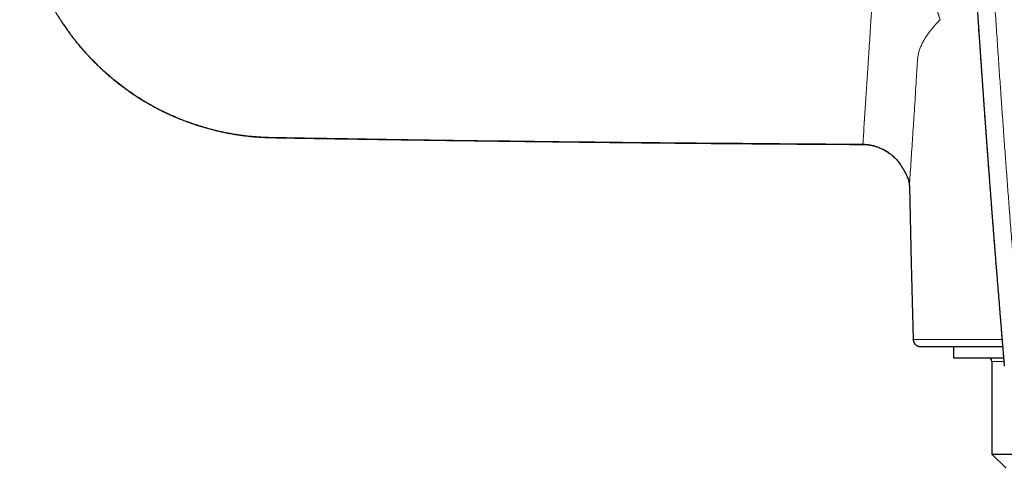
# Model space of a CAD drawing. Header units: millimetres. Extents: x 8 to 727, y 12 to 427.
# Tile 62 of 91: x 283 to 367, y 323 to 362. Entities that reach past the tile are written whole.
import ezdxf

# ---------------------------------------------------------------- set-up
doc = ezdxf.new("R2010")
doc.units = ezdxf.units.MM

msp = doc.modelspace()

# ---------------------------------------------------------------- linework, layer by layer
at = {"color": 252, "linetype": 'Continuous', "lineweight": 0}
for p, q in [((359.324, 347.504), (359.324, 347.519)), ((367.447, 332.446), (366.41, 332.446))]:
    msp.add_line(p, q, dxfattribs=at)
at = {"color": 7, "linetype": 'Continuous', "lineweight": 30}
for p, q in [((366.771, 340.713), (366.76, 340.847)), ((359.659, 334.311), (359.659, 334.312)), ((363.13, 333.725), (363.13, 332.746)), ((363.13, 332.746), (367.422, 332.746)), ((366.41, 332.446), (366.41, 324.467)), ((366.41, 324.467), (367.63, 323.246)), ((366.41, 324.467), (392.851, 324.467))]:
    msp.add_line(p, q, dxfattribs=at)
at = {"color": 252, "linetype": 'Continuous', "lineweight": 0, "flags": 128}
for points in [[(355.324, 351.102), (355.324, 351.1), (355.325, 351.101), (355.325, 351.104), (355.325, 351.11), (355.325, 351.118)], [(359.324, 347.519), (359.49, 340.922), (359.658, 334.325)]]:
    msp.add_lwpolyline(points, dxfattribs=at)
at = {"color": 7, "linetype": 'Continuous', "lineweight": 30, "flags": 128}
msp.add_lwpolyline([(359.324, 347.504), (359.492, 340.867), (359.658, 334.312)], dxfattribs=at)
at = {"color": 252, "linetype": 'Continuous', "lineweight": 0}
for centre, radius, start, end in [((358.489, 349.463), 0.0684, 300.77964, 307.01219), ((359.468, 348.51), 0.379, 193.60976, 204.63086)]:
    msp.add_arc(centre, radius, start, end, dxfattribs=at)
at = {"color": 7, "linetype": 'Continuous', "lineweight": 30}
msp.add_arc((366.11, 332.446), 0.3, 0, 90, dxfattribs=at)
at = {"color": 252, "linetype": 'Continuous', "lineweight": 0}
for points, knots in [([(379.573, 426.193), (379.399, 426.191), (379.052, 426.188), (378.534, 426.169), (378.019, 426.139), (377.507, 426.097), (376.999, 426.044), (376.504, 425.98), (376.022, 425.906), (375.552, 425.823), (375.086, 425.73), (374.622, 425.627), (374.152, 425.511), (373.676, 425.381), (373.195, 425.238), (372.717, 425.082), (372.242, 424.915), (371.771, 424.736), (371.313, 424.55), (370.87, 424.357), (370.442, 424.159), (370.021, 423.951), (369.606, 423.735), (369.189, 423.505), (368.771, 423.26), (368.352, 423), (367.938, 422.728), (367.53, 422.445), (367.129, 422.152), (366.744, 421.854), (366.375, 421.555), (366.02, 421.253), (365.673, 420.944), (365.334, 420.626), (364.996, 420.295), (364.661, 419.95), (364.33, 419.592), (364.009, 419.228), (363.698, 418.857), (363.397, 418.48), (363.112, 418.103), (362.842, 417.727), (362.587, 417.354), (362.34, 416.974), (362.102, 416.589), (361.869, 416.189), (361.64, 415.774), (361.416, 415.345), (361.203, 414.909), (361.001, 414.468), (360.808, 414.019), (360.63, 413.574), (360.466, 413.134), (360.317, 412.703), (360.179, 412.271), (360.053, 411.839), (359.936, 411.398), (359.829, 410.947), (359.733, 410.486), (359.649, 410.023), (359.578, 409.558), (359.52, 409.093), (359.476, 408.637), (359.445, 408.19), (359.425, 407.753), (359.417, 407.316), (359.421, 406.879), (359.435, 406.434), (359.462, 405.983), (359.502, 405.526), (359.554, 405.073), (359.619, 404.623), (359.696, 404.177), (359.784, 403.743), (359.881, 403.32), (359.988, 402.908), (360.106, 402.5), (360.234, 402.094), (360.364, 401.72), (360.494, 401.374), (360.62, 401.058), (360.753, 400.744), (360.893, 400.432), (361.039, 400.122), (361.193, 399.813), (361.349, 399.517), (361.479, 399.281), (361.581, 399.104), (361.659, 398.972), (361.74, 398.835), (361.826, 398.693), (361.917, 398.546), (362.003, 398.408), (362.084, 398.281), (362.158, 398.165), (362.234, 398.047), (362.294, 397.953), (362.336, 397.889), (362.356, 397.858), (362.375, 397.829), (362.393, 397.801), (362.412, 397.771), (362.432, 397.741), (362.452, 397.709), (362.473, 397.678), (362.493, 397.646), (362.514, 397.615), (362.535, 397.583), (362.555, 397.552), (362.59, 397.499), (362.636, 397.427), (362.693, 397.338), (362.745, 397.257), (362.783, 397.196), (362.81, 397.151), (362.831, 397.117), (362.856, 397.075), (362.887, 397.024), (362.919, 396.969), (362.951, 396.914), (362.998, 396.832), (363.061, 396.722), (363.137, 396.584), (363.209, 396.448), (363.28, 396.313), (363.376, 396.122), (363.499, 395.869), (363.646, 395.549), (363.786, 395.224), (363.93, 394.873), (364.073, 394.497), (364.218, 394.092), (364.354, 393.681), (364.481, 393.269), (364.597, 392.859), (364.688, 392.508), (364.757, 392.218), (364.809, 391.988), (364.856, 391.763), (364.899, 391.542), (364.938, 391.325), (364.973, 391.106), (365.003, 390.899), (365.03, 390.702), (365.052, 390.518), (365.073, 390.33), (365.093, 390.139), (365.111, 389.944), (365.127, 389.753), (365.141, 389.567), (365.154, 389.382), (365.166, 389.187), (365.179, 388.979), (365.191, 388.768), (365.202, 388.554), (365.211, 388.398), (365.216, 388.293), (365.218, 388.243), (365.221, 388.193), (365.223, 388.142), (365.226, 388.094), (365.227, 388.058), (365.229, 388.022), (365.231, 387.976), (365.234, 387.909), (365.238, 387.827), (365.243, 387.729), (365.248, 387.617), (365.254, 387.49), (365.26, 387.352), (365.266, 387.218), (365.272, 387.097), (365.277, 386.99), (365.281, 386.888), (365.286, 386.791), (365.298, 386.534), (365.32, 386.101), (365.352, 385.49), (365.385, 384.864), (365.417, 384.238), (365.451, 383.611), (365.484, 382.984), (365.517, 382.357), (365.585, 381.101), (365.689, 379.215), (365.796, 377.317), (365.869, 376.037), (365.908, 375.376), (365.946, 374.715), (365.985, 374.054), (366.024, 373.392), (366.088, 372.319), (366.177, 370.833), (366.294, 368.93), (366.414, 367.019), (366.537, 365.101), (366.662, 363.175), (366.79, 361.241), (366.921, 359.302), (367.049, 357.43), (367.175, 355.628), (367.297, 353.9), (367.42, 352.178), (367.545, 350.463), (367.671, 348.754), (367.798, 347.052), (367.932, 345.288), (368.072, 343.461), (368.219, 341.57), (368.368, 339.683), (368.513, 337.875), (368.653, 336.144), (368.766, 334.77), (368.835, 333.923), (368.862, 333.599), (368.869, 333.514), (368.877, 333.423), (368.885, 333.332), (368.893, 333.239), (368.901, 333.144), (368.91, 333.049), (368.916, 332.974), (368.922, 332.918), (368.926, 332.877), (368.929, 332.839), (368.933, 332.804), (368.936, 332.771), (368.94, 332.732), (368.949, 332.655), (368.962, 332.544), (368.979, 332.421), (368.994, 332.317), (369.008, 332.23), (369.023, 332.147), (369.038, 332.068), (369.062, 331.954), (369.098, 331.804), (369.149, 331.622), (369.206, 331.448), (369.271, 331.28), (369.345, 331.113), (369.428, 330.944), (369.527, 330.763), (369.642, 330.572), (369.774, 330.373), (369.918, 330.177), (370.072, 329.984), (370.238, 329.794), (370.404, 329.617), (370.567, 329.456), (370.722, 329.314), (370.876, 329.181), (371.032, 329.058), (371.192, 328.943), (371.355, 328.838), (371.522, 328.741), (371.692, 328.654), (371.868, 328.574), (372.05, 328.503), (372.202, 328.451), (372.324, 328.415), (372.413, 328.39), (372.504, 328.367), (372.597, 328.345), (372.691, 328.324), (372.787, 328.305), (372.898, 328.285), (373.028, 328.265), (373.178, 328.243), (373.341, 328.223), (373.501, 328.205), (373.649, 328.19), (373.781, 328.177), (373.912, 328.165), (374.049, 328.154), (374.19, 328.142), (374.329, 328.131), (374.464, 328.119), (374.603, 328.108), (374.744, 328.097), (374.886, 328.085), (375.093, 328.069), (375.363, 328.049), (375.692, 328.026), (376.011, 328.006), (376.33, 327.987), (376.789, 327.963), (377.387, 327.936), (378.118, 327.913), (378.847, 327.899), (379.331, 327.897), (379.573, 327.896)], [0, 0, 0, 0, 0.004066, 0.008108, 0.012128, 0.016128, 0.020112, 0.024083, 0.027815, 0.03154, 0.03526, 0.038976, 0.042691, 0.046634, 0.050582, 0.054536, 0.058499, 0.062473, 0.066459, 0.070207, 0.073945, 0.077675, 0.081398, 0.085117, 0.089048, 0.092996, 0.096962, 0.100949, 0.104961, 0.108966, 0.112729, 0.116497, 0.12027, 0.12405, 0.127841, 0.131839, 0.135826, 0.139806, 0.143781, 0.147752, 0.151723, 0.155469, 0.159217, 0.162971, 0.166733, 0.170503, 0.174534, 0.178577, 0.182635, 0.186708, 0.1908, 0.194928, 0.19881, 0.202665, 0.206495, 0.210304, 0.214092, 0.218104, 0.222112, 0.22612, 0.23013, 0.234145, 0.238145, 0.241904, 0.245662, 0.24942, 0.25318, 0.256944, 0.260916, 0.26487, 0.268809, 0.272735, 0.27665, 0.280558, 0.284237, 0.287914, 0.291591, 0.29527, 0.298953, 0.301886, 0.304825, 0.30777, 0.310722, 0.313682, 0.316651, 0.319631, 0.322338, 0.323592, 0.324903, 0.32627, 0.327694, 0.329174, 0.330711, 0.331882, 0.333035, 0.334238, 0.335508, 0.335898, 0.336187, 0.336476, 0.336765, 0.337054, 0.337377, 0.337699, 0.338021, 0.338343, 0.338666, 0.338988, 0.33931, 0.339632, 0.340613, 0.341513, 0.342333, 0.343072, 0.343378, 0.343667, 0.344101, 0.344646, 0.34519, 0.345734, 0.346278, 0.347639, 0.348999, 0.350333, 0.351615, 0.352912, 0.355862, 0.358888, 0.361993, 0.36503, 0.368692, 0.372411, 0.376172, 0.379896, 0.383576, 0.387213, 0.389288, 0.391319, 0.393307, 0.395252, 0.397156, 0.399024, 0.40099, 0.402565, 0.404167, 0.405797, 0.407455, 0.40914, 0.410853, 0.412399, 0.413972, 0.415654, 0.417446, 0.419348, 0.421113, 0.422962, 0.423389, 0.42382, 0.424255, 0.424695, 0.425139, 0.425478, 0.425634, 0.426082, 0.42666, 0.427367, 0.428204, 0.429171, 0.430267, 0.431494, 0.432732, 0.433709, 0.434624, 0.435499, 0.436336, 0.437133, 0.442132, 0.447513, 0.452896, 0.45828, 0.463665, 0.469051, 0.474439, 0.479827, 0.50139, 0.52297, 0.528625, 0.534281, 0.539938, 0.545597, 0.551256, 0.556917, 0.573118, 0.589372, 0.60568, 0.622042, 0.638459, 0.654929, 0.671452, 0.687952, 0.702695, 0.717368, 0.731973, 0.74651, 0.760979, 0.77538, 0.789715, 0.805703, 0.82164, 0.837527, 0.853365, 0.867262, 0.881123, 0.88794, 0.888539, 0.889263, 0.890067, 0.890827, 0.891544, 0.892415, 0.893212, 0.893933, 0.894295, 0.894635, 0.894952, 0.895247, 0.895519, 0.895781, 0.896237, 0.897441, 0.898578, 0.899348, 0.900083, 0.900784, 0.90145, 0.902082, 0.903714, 0.905286, 0.906802, 0.908275, 0.909783, 0.911338, 0.912944, 0.914884, 0.916847, 0.918836, 0.920855, 0.922907, 0.924996, 0.926775, 0.928475, 0.930099, 0.931691, 0.933279, 0.934833, 0.936355, 0.937874, 0.9394, 0.940935, 0.942494, 0.94321, 0.943936, 0.944672, 0.945418, 0.946174, 0.946941, 0.947719, 0.948823, 0.950014, 0.951292, 0.952656, 0.95379, 0.954782, 0.955761, 0.956859, 0.958013, 0.959067, 0.960121, 0.961194, 0.962319, 0.963429, 0.964523, 0.967191, 0.969763, 0.972237, 0.974667, 0.977243, 0.982973, 0.988675, 0.99435, 1, 1, 1, 1]), ([(366.76, 340.847), (366.718, 341.372), (366.624, 342.561), (366.479, 344.41), (366.327, 346.393), (366.165, 348.536), (365.994, 350.84), (365.815, 353.303), (365.64, 355.757), (365.47, 358.202), (365.29, 360.861), (365.099, 363.734), (364.901, 366.821), (364.709, 369.901), (364.524, 372.976), (364.357, 375.827), (364.208, 378.456), (364.075, 380.865), (363.946, 383.273), (363.82, 385.681), (363.742, 387.286), (363.702, 388.089)], [0, 0, 0, 0, 0.0329298, 0.0746588, 0.1162695, 0.1577692, 0.2097936, 0.2616694, 0.3134129, 0.3650402, 0.4165674, 0.4820278, 0.5473844, 0.6126694, 0.677915, 0.7431536, 0.7944288, 0.8457355, 0.8970893, 0.9485058, 1, 1, 1, 1]), ([(355.325, 351.118), (346.848, 351.18), (334.641, 351.269), (320.794, 351.45), (314.701, 351.54), (312.244, 351.578), (311.333, 351.593), (311.049, 351.598), (310.765, 351.602), (310.482, 351.607), (310.198, 351.611), (309.876, 351.616), (309.469, 351.623), (308.933, 351.631), (308.266, 351.642), (307.549, 351.653), (306.852, 351.665), (306.211, 351.675), (305.63, 351.685), (305.071, 351.696), (304.515, 351.705), (303.895, 351.727), (303.198, 351.767), (302.428, 351.836), (301.607, 351.944), (300.813, 352.081), (300.07, 352.236), (299.384, 352.401), (298.326, 352.692), (296.915, 353.174), (295.193, 353.929), (293.542, 354.826), (291.974, 355.863), (290.499, 357.03), (289.129, 358.317), (287.874, 359.713), (286.74, 361.213), (285.739, 362.807), (284.876, 364.48), (284.16, 366.216), (283.625, 367.912), (283.247, 369.551), (283.071, 370.678), (282.997, 371.328), (282.977, 371.517), (282.959, 371.701), (282.938, 371.943), (282.915, 372.245), (282.893, 372.604), (282.866, 373.253), (282.86, 374.186), (282.916, 375.336), (283.027, 376.437), (283.179, 377.461), (283.37, 378.44), (283.601, 379.37), (283.777, 380.025), (283.897, 380.363), (283.915, 380.411)], [0, 0, 0, 0, 0.276991, 0.398867, 0.452494, 0.47609, 0.47918, 0.48227, 0.48536, 0.48845, 0.491539, 0.494627, 0.49898, 0.504827, 0.512169, 0.520756, 0.528268, 0.534935, 0.541706, 0.547274, 0.55319, 0.559894, 0.567543, 0.575979, 0.585156, 0.59461, 0.602278, 0.609958, 0.617659, 0.638135, 0.658619, 0.679011, 0.699458, 0.719968, 0.740408, 0.760797, 0.781228, 0.801768, 0.82225, 0.842628, 0.863056, 0.880309, 0.897518, 0.900314, 0.90169, 0.903704, 0.906357, 0.909647, 0.913572, 0.918132, 0.930852, 0.944059, 0.95573, 0.967009, 0.977872, 0.988303, 0.998333, 1, 1, 1, 1]), ([(355.325, 351.118), (355.344, 351.397), (355.382, 351.955), (355.439, 352.802), (355.496, 353.654), (355.553, 354.514), (355.61, 355.376), (355.667, 356.24), (355.724, 357.106), (355.782, 357.978), (355.84, 358.892), (355.898, 359.85), (355.946, 360.664), (355.985, 361.296), (356.007, 361.639), (356.023, 361.881), (356.033, 362.022), (356.043, 362.162), (356.056, 362.303), (356.073, 362.439), (356.097, 362.571), (356.13, 362.698), (356.171, 362.825), (356.22, 362.952), (356.277, 363.078), (356.342, 363.204), (356.416, 363.333), (356.5, 363.467), (356.596, 363.604), (356.7, 363.74), (356.812, 363.877), (356.933, 364.013), (357.062, 364.148), (357.199, 364.283), (357.345, 364.418), (357.498, 364.552), (357.659, 364.686), (357.826, 364.818), (358, 364.948), (358.181, 365.079), (358.307, 365.165), (358.37, 365.209)], [0, 0, 0, 0, 0.062859, 0.125719, 0.18858, 0.25144, 0.314301, 0.376039, 0.437778, 0.499516, 0.561254, 0.630401, 0.699549, 0.729974, 0.760399, 0.769961, 0.779523, 0.789087, 0.798653, 0.808211, 0.816883, 0.82553, 0.834156, 0.842763, 0.851354, 0.859932, 0.868501, 0.877917, 0.887327, 0.896733, 0.906139, 0.915546, 0.924958, 0.934376, 0.943804, 0.953242, 0.962695, 0.971994, 0.98131, 0.990644, 1, 1, 1, 1]), ([(361.96, 361.83), (361.947, 361.887), (361.92, 362.001), (361.871, 362.173), (361.814, 362.346), (361.749, 362.519), (361.676, 362.691), (361.595, 362.862), (361.505, 363.032), (361.407, 363.198), (361.301, 363.362), (361.188, 363.522), (361.067, 363.678), (360.939, 363.828), (360.805, 363.973), (360.664, 364.111), (360.517, 364.243), (360.366, 364.368), (360.21, 364.485), (360.05, 364.594), (359.886, 364.694), (359.72, 364.786), (359.552, 364.87), (359.383, 364.944), (359.213, 365.01), (359.042, 365.067), (358.873, 365.116), (358.704, 365.155), (358.537, 365.187), (358.426, 365.202), (358.37, 365.209)], [0, 0, 0, 0, 0.033363, 0.067212, 0.101525, 0.136272, 0.171424, 0.20695, 0.242814, 0.278978, 0.315406, 0.352054, 0.388882, 0.425845, 0.462899, 0.499999, 0.537099, 0.574153, 0.611116, 0.647944, 0.684592, 0.72102, 0.757185, 0.793049, 0.828574, 0.863727, 0.898475, 0.932787, 0.966637, 1, 1, 1, 1]), ([(361.96, 361.83), (361.827, 361.689), (361.563, 361.41), (361.215, 360.995), (360.906, 360.588), (360.661, 360.214), (360.468, 359.874), (360.32, 359.565), (360.199, 359.261), (360.124, 359.008), (360.08, 358.806), (360.056, 358.652), (360.039, 358.504), (360.027, 358.359), (360.016, 358.221), (360.006, 358.082), (359.997, 357.942), (359.972, 357.555), (359.927, 356.822), (359.864, 355.755), (359.794, 354.599), (359.699, 353.153), (359.586, 351.433), (359.455, 349.452), (359.368, 348.163), (359.324, 347.519)], [0, 0, 0, 0, 0.022438, 0.044611, 0.066567, 0.08836, 0.105406, 0.122426, 0.139427, 0.156322, 0.164701, 0.173098, 0.181861, 0.191076, 0.200775, 0.210644, 0.220525, 0.230416, 0.292758, 0.377397, 0.462143, 0.54678, 0.697847, 0.848908, 1, 1, 1, 1]), ([(358.53, 349.408), (358.467, 349.494), (358.342, 349.665), (358.131, 349.901), (357.904, 350.119), (357.661, 350.319), (357.404, 350.498), (357.134, 350.657), (356.853, 350.794), (356.562, 350.909), (356.262, 351), (355.954, 351.066), (355.641, 351.109), (355.431, 351.115), (355.325, 351.118)], [0, 0, 0, 0, 0.084331, 0.168175, 0.251633, 0.33479, 0.417716, 0.500478, 0.583416, 0.666332, 0.74932, 0.832494, 0.915995, 1, 1, 1, 1]), ([(358.53, 349.408), (358.562, 349.361), (358.626, 349.267), (358.706, 349.142), (358.772, 349.036), (358.824, 348.947), (358.874, 348.86), (358.921, 348.774), (358.964, 348.692), (359.01, 348.602), (359.057, 348.508), (359.085, 348.45), (359.099, 348.421)], [0, 0, 0, 0, 0.130133, 0.2558431, 0.3379575, 0.4192504, 0.5002184, 0.5849302, 0.6681739, 0.7506217, 0.8742624, 1, 1, 1, 1]), ([(359.099, 348.421), (359.118, 348.379), (359.157, 348.294), (359.206, 348.166), (359.246, 348.038), (359.278, 347.909), (359.302, 347.779), (359.318, 347.649), (359.322, 347.562), (359.324, 347.519)], [0, 0, 0, 0, 0.14302, 0.285755, 0.428347, 0.570935, 0.713653, 0.856633, 1, 1, 1, 1]), ([(359.658, 334.325), (359.686, 334.325), (359.742, 334.325), (359.826, 334.325), (359.887, 334.325), (359.925, 334.325), (359.945, 334.325), (359.965, 334.325), (359.989, 334.325), (359.999, 334.325), (360.013, 334.325), (360.024, 334.325), (360.039, 334.325), (360.058, 334.324), (360.084, 334.324), (360.119, 334.324), (360.164, 334.324), (360.221, 334.324), (360.289, 334.323), (360.367, 334.323), (360.456, 334.323), (360.551, 334.323), (360.653, 334.322), (360.762, 334.322), (360.879, 334.322), (361.004, 334.322), (361.137, 334.322), (361.277, 334.321), (361.424, 334.321), (361.579, 334.321), (361.741, 334.321), (361.913, 334.321), (362.093, 334.32), (362.28, 334.32), (362.476, 334.32), (362.679, 334.32), (362.89, 334.32), (363.108, 334.319), (363.334, 334.319), (363.567, 334.319), (363.808, 334.319), (364.055, 334.319), (364.308, 334.318), (364.565, 334.318), (364.828, 334.318), (365.097, 334.318), (365.374, 334.318), (365.659, 334.318), (365.953, 334.318), (366.252, 334.317), (366.557, 334.317), (366.869, 334.317), (367.114, 334.317), (367.256, 334.317), (367.291, 334.317)], [0, 0, 0, 0, 0.122959, 0.245909, 0.368846, 0.401303, 0.433766, 0.466236, 0.498712, 0.531148, 0.541391, 0.551688, 0.562056, 0.572514, 0.583051, 0.59358, 0.604101, 0.615674, 0.627256, 0.638857, 0.650486, 0.662152, 0.672934, 0.683761, 0.694619, 0.705496, 0.716381, 0.727066, 0.737733, 0.748372, 0.758981, 0.769793, 0.780596, 0.791395, 0.802195, 0.813001, 0.823818, 0.834651, 0.845475, 0.856301, 0.867129, 0.877958, 0.888789, 0.899427, 0.910065, 0.920704, 0.931343, 0.942198, 0.953053, 0.963907, 0.97476, 0.985612, 0.996462, 1, 1, 1, 1])]:
    msp.add_open_spline(points, degree=3, knots=knots, dxfattribs=at)
at = {"color": 7, "linetype": 'Continuous', "lineweight": 30}
for points, knots in [([(363.704, 388.005), (363.706, 387.97), (363.71, 387.879), (363.718, 387.735), (363.725, 387.576), (363.733, 387.426), (363.74, 387.285), (363.747, 387.151), (363.753, 387.025), (363.759, 386.905), (363.765, 386.792), (363.77, 386.689), (363.775, 386.591), (363.78, 386.498), (363.787, 386.357), (363.796, 386.17), (363.808, 385.94), (363.819, 385.719), (363.83, 385.506), (363.841, 385.3), (363.851, 385.1), (363.861, 384.903), (363.871, 384.707), (363.881, 384.514), (363.891, 384.322), (363.901, 384.132), (363.911, 383.943), (363.921, 383.755), (363.931, 383.567), (363.941, 383.378), (363.951, 383.188), (363.961, 382.996), (363.971, 382.805), (363.981, 382.614), (363.991, 382.422), (364.002, 382.223), (364.013, 382.021), (364.023, 381.818), (364.035, 381.601), (364.047, 381.372), (364.06, 381.133), (364.073, 380.898), (364.086, 380.66), (364.099, 380.415), (364.113, 380.161), (364.128, 379.896), (364.143, 379.619), (364.159, 379.329), (364.175, 379.032), (364.192, 378.728), (364.209, 378.434), (364.224, 378.151), (364.239, 377.882), (364.255, 377.613), (364.27, 377.349), (364.284, 377.092), (364.296, 376.875), (364.306, 376.697), (364.314, 376.557), (364.322, 376.418), (364.33, 376.283), (364.338, 376.15), (364.345, 376.021), (364.352, 375.898), (364.359, 375.776), (364.366, 375.657), (364.373, 375.54), (364.379, 375.432), (364.385, 375.332), (364.391, 375.229), (364.397, 375.116), (364.405, 374.989), (364.413, 374.851), (364.421, 374.701), (364.431, 374.54), (364.441, 374.37), (364.451, 374.191), (364.462, 374.003), (364.474, 373.807), (364.486, 373.601), (364.498, 373.389), (364.511, 373.171), (364.529, 372.877), (364.551, 372.507), (364.577, 372.064), (364.604, 371.618), (364.631, 371.17), (364.659, 370.714), (364.687, 370.251), (364.716, 369.78), (364.743, 369.335), (364.769, 368.92), (364.793, 368.533), (364.817, 368.142), (364.842, 367.746), (364.867, 367.348), (364.893, 366.926), (364.921, 366.483), (364.951, 366.022), (364.98, 365.569), (365.008, 365.124), (365.036, 364.689), (365.064, 364.265), (365.091, 363.851), (365.117, 363.445), (365.141, 363.076), (365.163, 362.744), (365.183, 362.448), (365.202, 362.155), (365.221, 361.868), (365.24, 361.585), (365.259, 361.307), (365.277, 361.032), (365.296, 360.751), (365.315, 360.462), (365.336, 360.162), (365.356, 359.854), (365.378, 359.539), (365.4, 359.217), (365.423, 358.875), (365.448, 358.511), (365.474, 358.124), (365.496, 357.819), (365.511, 357.597), (365.52, 357.461), (365.53, 357.324), (365.539, 357.19), (365.548, 357.061), (365.557, 356.94), (365.564, 356.826), (365.572, 356.719), (365.579, 356.62), (365.585, 356.529), (365.591, 356.445), (365.596, 356.369), (365.601, 356.3), (365.605, 356.24), (365.609, 356.184), (365.613, 356.127), (365.618, 356.062), (365.623, 355.99), (365.628, 355.91), (365.635, 355.823), (365.641, 355.726), (365.649, 355.62), (365.657, 355.503), (365.666, 355.38), (365.675, 355.253), (365.684, 355.128), (365.693, 355.001), (365.702, 354.873), (365.711, 354.744), (365.719, 354.623), (365.727, 354.512), (365.734, 354.411), (365.741, 354.32), (365.747, 354.235), (365.753, 354.153), (365.759, 354.071), (365.765, 353.986), (365.771, 353.895), (365.778, 353.798), (365.786, 353.695), (365.793, 353.588), (365.801, 353.474), (365.81, 353.355), (365.819, 353.231), (365.828, 353.1), (365.838, 352.965), (365.848, 352.833), (365.857, 352.709), (365.865, 352.597), (365.872, 352.491), (365.879, 352.393), (365.886, 352.303), (365.892, 352.219), (365.898, 352.144), (365.903, 352.075), (365.907, 352.014), (365.911, 351.96), (365.915, 351.91), (365.919, 351.855), (365.923, 351.79), (365.929, 351.714), (365.935, 351.629), (365.942, 351.534), (365.95, 351.43), (365.958, 351.318), (365.966, 351.198), (365.977, 351.058), (365.988, 350.899), (366.001, 350.722), (366.015, 350.539), (366.029, 350.352), (366.043, 350.159), (366.058, 349.962), (366.071, 349.774), (366.084, 349.598), (366.096, 349.438), (366.108, 349.283), (366.119, 349.134), (366.13, 348.99), (366.14, 348.851), (366.15, 348.714), (366.162, 348.554), (366.176, 348.368), (366.192, 348.159), (366.208, 347.949), (366.224, 347.736), (366.24, 347.517), (366.257, 347.292), (366.274, 347.066), (366.291, 346.84), (366.308, 346.62), (366.325, 346.406), (366.339, 346.212), (366.353, 346.035), (366.365, 345.873), (366.378, 345.71), (366.39, 345.546), (366.401, 345.403), (366.411, 345.281), (366.418, 345.183), (366.425, 345.088), (366.432, 344.997), (366.439, 344.907), (366.447, 344.815), (366.454, 344.717), (366.462, 344.615), (366.47, 344.508), (366.479, 344.395), (366.488, 344.278), (366.499, 344.136), (366.512, 343.974), (366.526, 343.795), (366.538, 343.633), (366.55, 343.487), (366.56, 343.354), (366.571, 343.218), (366.582, 343.077), (366.593, 342.931), (366.605, 342.772), (366.619, 342.603), (366.633, 342.426), (366.646, 342.255), (366.661, 342.065), (366.678, 341.856), (366.696, 341.629), (366.713, 341.405), (366.731, 341.187), (366.745, 341.001), (366.754, 340.888), (366.758, 340.846)], [0, 0, 0, 0, 0.0022442, 0.0057771, 0.0091323, 0.01231, 0.0153101, 0.0181326, 0.0207776, 0.023358, 0.0257436, 0.0279342, 0.0299517, 0.0319217, 0.0338644, 0.0389334, 0.0438061, 0.0484826, 0.0529628, 0.0573322, 0.0615431, 0.0657129, 0.0698475, 0.0739468, 0.0780109, 0.0820399, 0.0860336, 0.0900024, 0.0939861, 0.0979886, 0.10201, 0.1060502, 0.1101868, 0.1141217, 0.1181936, 0.1224024, 0.1267458, 0.1310726, 0.1352915, 0.1405346, 0.1456009, 0.1505054, 0.1554435, 0.1607174, 0.1660942, 0.1715739, 0.1775617, 0.1836981, 0.1899913, 0.1964413, 0.203048, 0.2086733, 0.2144075, 0.2201623, 0.2257632, 0.2312056, 0.2364893, 0.2395286, 0.2425129, 0.2454421, 0.2483162, 0.2511353, 0.2538804, 0.2564919, 0.2589652, 0.261617, 0.2640892, 0.2663818, 0.2684947, 0.2704294, 0.2729608, 0.2756538, 0.2785084, 0.2817462, 0.2851697, 0.2887786, 0.2925732, 0.2965533, 0.3007189, 0.3050701, 0.3096066, 0.3142499, 0.3189386, 0.3282808, 0.3377983, 0.3471408, 0.3566463, 0.3663147, 0.376146, 0.3861402, 0.3962973, 0.4043922, 0.4125877, 0.4208837, 0.4292803, 0.4377663, 0.4461848, 0.4561309, 0.4659067, 0.4755121, 0.4849473, 0.4942121, 0.5031457, 0.511915, 0.52052, 0.5289607, 0.5353454, 0.5416327, 0.5478227, 0.5539154, 0.5599108, 0.5658088, 0.5716095, 0.5774048, 0.5836228, 0.5899929, 0.596515, 0.603189, 0.610015, 0.616993, 0.6249888, 0.6331753, 0.6415523, 0.6444161, 0.6473015, 0.6502085, 0.6530977, 0.6558371, 0.6584163, 0.6608351, 0.6630935, 0.6651916, 0.6671294, 0.6689068, 0.6705239, 0.6719806, 0.6732779, 0.6743346, 0.6755496, 0.6769229, 0.6784546, 0.6801446, 0.6819929, 0.6839996, 0.6862957, 0.6887691, 0.6914199, 0.6941736, 0.6968322, 0.6993849, 0.7022574, 0.7049827, 0.707561, 0.7099921, 0.7120384, 0.7139674, 0.7157791, 0.7174735, 0.7191721, 0.7209888, 0.7229236, 0.7249766, 0.7271477, 0.7294369, 0.7318442, 0.7343696, 0.7370131, 0.7397748, 0.7426546, 0.7456228, 0.7481679, 0.7505573, 0.7527909, 0.7548687, 0.7567908, 0.7585571, 0.7601676, 0.7616194, 0.7629161, 0.7640577, 0.7650581, 0.7660899, 0.7675672, 0.7691874, 0.7709506, 0.7729983, 0.7752101, 0.7775861, 0.7801261, 0.7828302, 0.7864839, 0.7902537, 0.7941292, 0.7981105, 0.8021975, 0.8063904, 0.810689, 0.814169, 0.8175776, 0.8208656, 0.8240333, 0.8270805, 0.8300124, 0.8329032, 0.8357772, 0.8402597, 0.8447009, 0.8491189, 0.8536114, 0.8582876, 0.8630566, 0.867917, 0.8727312, 0.8774089, 0.88195, 0.8863546, 0.8897665, 0.8932069, 0.8966757, 0.9001729, 0.903643, 0.9058161, 0.9079058, 0.9099121, 0.911835, 0.9137038, 0.9156611, 0.9177262, 0.919899, 0.9221794, 0.9245676, 0.9270634, 0.9296438, 0.9336036, 0.9374099, 0.9410627, 0.9439087, 0.9466913, 0.9495683, 0.9525574, 0.9556585, 0.9588716, 0.9627055, 0.9664458, 0.9700907, 0.9736403, 0.9785688, 0.9834002, 0.9881403, 0.992789, 0.997346, 1, 1, 1, 1]), ([(283.912, 380.42), (283.911, 380.416), (283.909, 380.409), (283.906, 380.397), (283.903, 380.385), (283.9, 380.374), (283.896, 380.361), (283.891, 380.346), (283.883, 380.321), (283.873, 380.288), (283.859, 380.245), (283.844, 380.195), (283.826, 380.138), (283.806, 380.072), (283.784, 379.999), (283.76, 379.917), (283.733, 379.827), (283.706, 379.731), (283.677, 379.628), (283.634, 379.476), (283.581, 379.276), (283.517, 379.025), (283.454, 378.767), (283.392, 378.495), (283.33, 378.21), (283.269, 377.909), (283.212, 377.601), (283.158, 377.284), (283.107, 376.962), (283.061, 376.635), (283.018, 376.302), (282.981, 375.962), (282.946, 375.599), (282.916, 375.218), (282.892, 374.821), (282.876, 374.426), (282.866, 374.035), (282.864, 373.65), (282.868, 373.27), (282.879, 372.895), (282.896, 372.523), (282.921, 372.13), (282.954, 371.718), (282.998, 371.287), (283.05, 370.86), (283.109, 370.437), (283.176, 370.02), (283.249, 369.614), (283.328, 369.218), (283.413, 368.829), (283.505, 368.44), (283.605, 368.049), (283.713, 367.658), (283.829, 367.265), (283.954, 366.873), (284.088, 366.474), (284.234, 366.068), (284.391, 365.657), (284.558, 365.245), (284.735, 364.834), (284.921, 364.422), (285.092, 364.065), (285.243, 363.762), (285.37, 363.516), (285.497, 363.277), (285.624, 363.044), (285.75, 362.82), (285.875, 362.603), (286.003, 362.387), (286.133, 362.173), (286.265, 361.961), (286.394, 361.759), (286.521, 361.565), (286.644, 361.38), (286.765, 361.204), (286.882, 361.036), (286.995, 360.877), (287.105, 360.725), (287.185, 360.616), (287.238, 360.546), (287.263, 360.513), (287.286, 360.481), (287.306, 360.455), (287.32, 360.437), (287.328, 360.426), (287.334, 360.419), (287.338, 360.412), (287.344, 360.404), (287.356, 360.39), (287.373, 360.366), (287.4, 360.332), (287.432, 360.289), (287.471, 360.239), (287.517, 360.181), (287.567, 360.117), (287.619, 360.05), (287.674, 359.981), (287.73, 359.911), (287.788, 359.84), (287.847, 359.767), (287.931, 359.665), (288.042, 359.532), (288.182, 359.367), (288.325, 359.203), (288.469, 359.04), (288.614, 358.88), (288.766, 358.715), (288.924, 358.547), (289.089, 358.375), (289.261, 358.199), (289.44, 358.02), (289.627, 357.838), (289.821, 357.654), (290.02, 357.47), (290.222, 357.288), (290.462, 357.075), (290.743, 356.835), (291.064, 356.571), (291.384, 356.318), (291.701, 356.076), (292.015, 355.844), (292.33, 355.621), (292.644, 355.406), (292.956, 355.201), (293.266, 355.005), (293.572, 354.818), (293.878, 354.638), (294.201, 354.455), (294.543, 354.269), (294.903, 354.081), (295.264, 353.902), (295.626, 353.73), (295.991, 353.565), (296.368, 353.402), (296.756, 353.243), (297.156, 353.088), (297.56, 352.941), (297.965, 352.802), (298.374, 352.671), (298.784, 352.548), (299.197, 352.433), (299.597, 352.331), (299.984, 352.238), (300.358, 352.156), (300.735, 352.08), (301.116, 352.01), (301.502, 351.946), (301.894, 351.887), (302.291, 351.837), (302.694, 351.794), (303.102, 351.758), (303.514, 351.73), (303.93, 351.708), (304.348, 351.693), (304.769, 351.683), (305.146, 351.676), (305.482, 351.67), (305.775, 351.665), (306.07, 351.66), (306.366, 351.655), (306.662, 351.65), (306.953, 351.645), (307.237, 351.64), (307.515, 351.636), (307.787, 351.631), (308.053, 351.627), (308.31, 351.623), (308.56, 351.619), (308.801, 351.615), (309.032, 351.611), (309.254, 351.608), (309.469, 351.605), (309.677, 351.601), (309.879, 351.598), (310.074, 351.595), (310.262, 351.592), (310.447, 351.589), (310.633, 351.586), (310.827, 351.583), (311.029, 351.58), (311.239, 351.577), (311.457, 351.574), (311.683, 351.57), (311.918, 351.566), (312.161, 351.563), (312.411, 351.559), (312.663, 351.555), (312.914, 351.551), (313.166, 351.547), (313.424, 351.543), (313.689, 351.539), (313.961, 351.535), (314.356, 351.529), (314.869, 351.521), (315.495, 351.512), (316.113, 351.503), (316.723, 351.494), (317.326, 351.485), (317.909, 351.476), (318.473, 351.468), (319.02, 351.461), (319.559, 351.453), (320.091, 351.446), (322.226, 351.416), (325.966, 351.367), (329.863, 351.321), (332.311, 351.294), (333.309, 351.283), (334.307, 351.272), (335.305, 351.262), (336.303, 351.251), (337.141, 351.243), (337.817, 351.236), (338.329, 351.232), (338.833, 351.227), (339.329, 351.222), (339.814, 351.218), (340.289, 351.213), (340.754, 351.209), (341.211, 351.205), (341.573, 351.202), (341.843, 351.199), (342.023, 351.198), (342.202, 351.196), (342.385, 351.194), (342.576, 351.193), (342.776, 351.191), (342.979, 351.189), (343.186, 351.188), (343.395, 351.186), (343.612, 351.184), (343.838, 351.182), (344.072, 351.18), (344.314, 351.178), (344.564, 351.176), (344.822, 351.174), (345.089, 351.172), (345.364, 351.17), (345.647, 351.167), (345.933, 351.165), (346.221, 351.163), (346.51, 351.161), (346.807, 351.158), (347.112, 351.156), (347.43, 351.154), (347.762, 351.151), (348.109, 351.149), (348.463, 351.146), (348.827, 351.143), (349.198, 351.141), (349.57, 351.138), (349.943, 351.136), (350.316, 351.133), (350.696, 351.13), (351.083, 351.128), (351.494, 351.125), (351.928, 351.122), (352.386, 351.119), (352.853, 351.116), (353.33, 351.113), (353.816, 351.111), (354.31, 351.108), (354.814, 351.105), (355.153, 351.103), (355.324, 351.102)], [0, 0, 0, 0, 0.0002838, 0.0005138, 0.000697, 0.0007762, 0.0009425, 0.0011178, 0.0013035, 0.0017826, 0.0022595, 0.0027827, 0.0034659, 0.0042146, 0.0050289, 0.0059741, 0.0069944, 0.0080898, 0.0092602, 0.010473, 0.0132255, 0.0160441, 0.0189308, 0.0218856, 0.0251441, 0.028481, 0.0318958, 0.0353882, 0.0389575, 0.0425374, 0.0461901, 0.0499148, 0.0537107, 0.0580781, 0.0624106, 0.0667057, 0.0709623, 0.0751791, 0.0792872, 0.0833691, 0.0874244, 0.0914526, 0.0962125, 0.100933, 0.1056136, 0.1102537, 0.1148528, 0.1194103, 0.123722, 0.1280419, 0.1323978, 0.1367894, 0.1412137, 0.1456653, 0.1501454, 0.1546555, 0.1594141, 0.1642091, 0.1690425, 0.1739163, 0.1788328, 0.183794, 0.186848, 0.1898779, 0.1928319, 0.1957102, 0.1985128, 0.201239, 0.2038841, 0.2066989, 0.209415, 0.2120326, 0.2145519, 0.2169734, 0.2192971, 0.2215233, 0.2236524, 0.2256847, 0.2276203, 0.2280824, 0.2285387, 0.2289868, 0.2293566, 0.2296149, 0.2297396, 0.2298114, 0.2298973, 0.2300046, 0.2301335, 0.2304986, 0.2309708, 0.2315501, 0.2322364, 0.2330559, 0.2339608, 0.2348905, 0.2358428, 0.2368177, 0.2378153, 0.2388355, 0.2398784, 0.2421369, 0.2444947, 0.2469519, 0.2492299, 0.2515871, 0.2540236, 0.2565394, 0.2591346, 0.2618092, 0.2645642, 0.267402, 0.2703226, 0.2732974, 0.2762567, 0.2791968, 0.283777, 0.2883072, 0.2927858, 0.2970877, 0.3013383, 0.3055365, 0.3096811, 0.3137713, 0.3177345, 0.3216436, 0.325498, 0.3293062, 0.3337849, 0.3382026, 0.3425657, 0.3469246, 0.3512878, 0.3556541, 0.3603245, 0.3649962, 0.3696678, 0.3743382, 0.3790062, 0.3836707, 0.3883303, 0.3929826, 0.3971548, 0.4013241, 0.4055, 0.4097148, 0.4139739, 0.4182796, 0.4226382, 0.4270509, 0.4315114, 0.4360124, 0.4405461, 0.4451038, 0.4496762, 0.4542696, 0.4574465, 0.4606394, 0.4638484, 0.4670739, 0.4703119, 0.47349, 0.476583, 0.4795913, 0.4825716, 0.4854647, 0.4882707, 0.4909902, 0.4936231, 0.4961251, 0.4985439, 0.5008798, 0.5031328, 0.5053464, 0.5074737, 0.5095148, 0.5114817, 0.5135024, 0.5156118, 0.5178099, 0.5200967, 0.5224721, 0.5249363, 0.5274891, 0.5301307, 0.5328609, 0.5356798, 0.5383418, 0.5410783, 0.5438893, 0.5467749, 0.5497351, 0.5527684, 0.5596707, 0.5664866, 0.5732161, 0.5798592, 0.5864159, 0.5928862, 0.5989077, 0.6048523, 0.6107201, 0.616511, 0.6222487, 0.6804453, 0.7386419, 0.7495053, 0.7603687, 0.771232, 0.7820954, 0.7929588, 0.8038135, 0.8094686, 0.8150388, 0.820524, 0.8259243, 0.8312396, 0.8363774, 0.8414332, 0.8464071, 0.851299, 0.8532679, 0.8552232, 0.8571649, 0.8591307, 0.8612006, 0.8633771, 0.8656603, 0.8678468, 0.8701229, 0.8724887, 0.874944, 0.8774889, 0.8801234, 0.8828476, 0.8856613, 0.8885646, 0.8915575, 0.89464, 0.8978121, 0.9008849, 0.9040375, 0.9072697, 0.9105815, 0.913973, 0.917657, 0.9214307, 0.9252939, 0.9292468, 0.9332892, 0.9374213, 0.9413992, 0.9454569, 0.9495941, 0.953811, 0.9581076, 0.9629969, 0.9679854, 0.9730732, 0.9782601, 0.9835463, 0.9889317, 0.9944162, 1, 1, 1, 1]), ([(355.324, 351.102), (355.362, 351.101), (355.44, 351.1), (355.559, 351.094), (355.684, 351.083), (355.815, 351.068), (355.95, 351.047), (356.088, 351.021), (356.227, 350.989), (356.368, 350.951), (356.513, 350.906), (356.66, 350.854), (356.807, 350.795), (356.955, 350.73), (357.101, 350.657), (357.248, 350.576), (357.396, 350.486), (357.544, 350.388), (357.685, 350.284), (357.817, 350.178), (357.942, 350.069), (358.064, 349.953), (358.185, 349.829), (358.303, 349.696), (358.418, 349.555), (358.49, 349.456), (358.526, 349.406)], [0, 0, 0, 0, 0.030185, 0.061942, 0.09527, 0.130167, 0.166635, 0.204677, 0.24199, 0.28071, 0.320845, 0.362401, 0.405389, 0.447427, 0.490769, 0.535428, 0.581418, 0.628756, 0.677461, 0.720314, 0.764204, 0.809151, 0.855177, 0.902306, 0.950569, 1, 1, 1, 1]), ([(358.524, 349.404), (358.54, 349.38), (358.573, 349.334), (358.618, 349.266), (358.658, 349.203), (358.695, 349.145), (358.727, 349.093), (358.755, 349.047), (358.779, 349.006), (358.8, 348.971), (358.817, 348.941), (358.833, 348.913), (358.85, 348.883), (358.87, 348.848), (358.893, 348.806), (358.918, 348.76), (358.945, 348.71), (358.972, 348.659), (358.998, 348.608), (359.023, 348.558), (359.049, 348.507), (359.074, 348.455), (359.1, 348.402), (359.115, 348.369), (359.123, 348.352)], [0, 0, 0, 0, 0.062544, 0.12061, 0.174225, 0.223416, 0.26821, 0.308631, 0.342755, 0.373021, 0.39944, 0.42223, 0.44654, 0.478675, 0.515639, 0.557479, 0.604268, 0.656114, 0.703298, 0.754235, 0.8091, 0.868127, 0.931626, 1, 1, 1, 1]), ([(359.123, 348.352), (359.129, 348.337), (359.142, 348.31), (359.158, 348.271), (359.172, 348.236), (359.184, 348.205), (359.194, 348.178), (359.202, 348.156), (359.209, 348.137), (359.215, 348.12), (359.22, 348.104), (359.226, 348.086), (359.234, 348.06), (359.244, 348.026), (359.255, 347.986), (359.265, 347.948), (359.272, 347.917), (359.278, 347.892), (359.282, 347.872), (359.286, 347.852), (359.29, 347.831), (359.294, 347.806), (359.299, 347.781), (359.302, 347.759), (359.305, 347.74), (359.307, 347.726), (359.309, 347.713), (359.31, 347.698), (359.312, 347.681), (359.315, 347.66), (359.317, 347.635), (359.319, 347.607), (359.322, 347.575), (359.323, 347.539), (359.324, 347.514), (359.325, 347.501)], [0, 0, 0, 0, 0.051318, 0.097647, 0.139006, 0.175411, 0.206875, 0.233406, 0.253909, 0.272433, 0.291995, 0.312602, 0.334257, 0.384514, 0.432184, 0.476826, 0.517989, 0.542656, 0.565699, 0.588005, 0.613293, 0.64198, 0.673606, 0.703554, 0.72157, 0.738361, 0.753927, 0.769884, 0.790417, 0.815744, 0.844022, 0.876576, 0.913416, 0.954552, 1, 1, 1, 1]), ([(366.77, 340.713), (366.772, 340.689), (366.776, 340.641), (366.782, 340.563), (366.789, 340.479), (366.796, 340.388), (366.804, 340.293), (366.812, 340.193), (366.82, 340.087), (366.829, 339.975), (366.843, 339.81), (366.86, 339.591), (366.882, 339.319), (366.905, 339.038), (366.927, 338.762), (366.949, 338.488), (366.971, 338.22), (366.993, 337.945), (367.016, 337.664), (367.039, 337.377), (367.063, 337.085), (367.088, 336.787), (367.114, 336.459), (367.143, 336.107), (367.174, 335.734), (367.204, 335.369), (367.234, 335.014), (367.262, 334.666), (367.291, 334.327), (367.318, 333.997), (367.341, 333.718), (367.36, 333.489), (367.376, 333.307), (367.391, 333.129), (367.405, 332.955), (367.419, 332.786), (367.434, 332.613), (367.449, 332.437), (367.464, 332.258), (367.475, 332.127), (367.482, 332.055), (367.483, 332.04)], [0, 0, 0, 0, 0.0083407, 0.0175628, 0.0275816, 0.0383992, 0.0493319, 0.0609779, 0.0733383, 0.0864134, 0.0999006, 0.1306158, 0.162174, 0.1945765, 0.2278242, 0.258225, 0.2893015, 0.3210545, 0.3534851, 0.3865942, 0.4203827, 0.4548516, 0.4898925, 0.5338953, 0.5769136, 0.6189456, 0.6599897, 0.7000441, 0.7391072, 0.7771773, 0.8142528, 0.8355402, 0.8564846, 0.8770858, 0.8971743, 0.9165198, 0.9351279, 0.9561208, 0.976108, 0.9951002, 1, 1, 1, 1]), ([(359.658, 334.325), (359.659, 334.299), (359.661, 334.247), (359.677, 334.171), (359.702, 334.097), (359.736, 334.027), (359.78, 333.961), (359.827, 333.907), (359.875, 333.863), (359.923, 333.827), (359.973, 333.797), (360.027, 333.771), (360.083, 333.751), (360.141, 333.736), (360.2, 333.727), (360.24, 333.726), (360.26, 333.725)], [0, 0, 0, 0, 0.083291, 0.166564, 0.249951, 0.333008, 0.416149, 0.499703, 0.561903, 0.62421, 0.686909, 0.749417, 0.811732, 0.874288, 0.93705, 1, 1, 1, 1]), ([(359.658, 334.311), (359.658, 334.306), (359.658, 334.299), (359.659, 334.289), (359.659, 334.28), (359.66, 334.27), (359.662, 334.256), (359.664, 334.239), (359.667, 334.221), (359.67, 334.204), (359.676, 334.179), (359.685, 334.145), (359.701, 334.101), (359.723, 334.053), (359.752, 334.003), (359.788, 333.952), (359.83, 333.904), (359.878, 333.86), (359.93, 333.822), (359.985, 333.791), (360.036, 333.768), (360.081, 333.752), (360.118, 333.742), (360.151, 333.735), (360.178, 333.731), (360.202, 333.728), (360.224, 333.726), (360.238, 333.725), (360.245, 333.725)], [0, 0, 0, 0, 0.014697, 0.024952, 0.032977, 0.041599, 0.058978, 0.078467, 0.098014, 0.115825, 0.133548, 0.180589, 0.228001, 0.285689, 0.34744, 0.413795, 0.484044, 0.553393, 0.621829, 0.689705, 0.756289, 0.799742, 0.841033, 0.880713, 0.909949, 0.939304, 0.96922, 1, 1, 1, 1]), ([(360.26, 333.725), (360.26, 333.725), (360.26, 333.725), (360.261, 333.725), (360.261, 333.725), (360.262, 333.725), (360.263, 333.725), (360.264, 333.725), (360.265, 333.725), (360.266, 333.725), (360.268, 333.725), (360.269, 333.725), (360.271, 333.725), (360.273, 333.725), (360.275, 333.725), (360.277, 333.725), (360.28, 333.725), (360.282, 333.725), (360.285, 333.725), (360.288, 333.725), (360.291, 333.725), (360.294, 333.725), (360.297, 333.725), (360.3, 333.725), (360.304, 333.725), (360.307, 333.725), (360.311, 333.725), (360.316, 333.725), (360.32, 333.725), (360.325, 333.725), (360.33, 333.725), (360.335, 333.725), (360.34, 333.725), (360.345, 333.725), (360.35, 333.725), (360.355, 333.725), (360.361, 333.725), (360.366, 333.725), (360.37, 333.725), (360.372, 333.725), (360.373, 333.725), (360.373, 333.725), (360.373, 333.725), (360.374, 333.725), (360.374, 333.725), (360.374, 333.725), (360.375, 333.725), (360.377, 333.725), (360.38, 333.725), (360.385, 333.725), (360.39, 333.725), (360.395, 333.725), (360.401, 333.725), (360.406, 333.725), (360.413, 333.725), (360.419, 333.725), (360.426, 333.725), (360.433, 333.725), (360.44, 333.725), (360.446, 333.725), (360.453, 333.725), (360.459, 333.725), (360.465, 333.725), (360.471, 333.725), (360.476, 333.725), (360.48, 333.725), (360.482, 333.725), (360.482, 333.725), (360.482, 333.725), (360.483, 333.725), (360.483, 333.725), (360.483, 333.725), (360.483, 333.725), (360.484, 333.725), (360.484, 333.725), (360.485, 333.725), (360.486, 333.725), (360.488, 333.725), (360.49, 333.725), (360.491, 333.725), (360.493, 333.725), (360.495, 333.725), (360.497, 333.725), (360.5, 333.725), (360.502, 333.725), (360.505, 333.725), (360.508, 333.725), (360.511, 333.725), (360.514, 333.725), (360.517, 333.725), (360.52, 333.725), (360.523, 333.725), (360.526, 333.725), (360.528, 333.725), (360.53, 333.725), (360.531, 333.725), (360.532, 333.725), (360.533, 333.725), (360.535, 333.725), (360.538, 333.725), (360.543, 333.725), (360.548, 333.725), (360.552, 333.725), (360.557, 333.725), (360.561, 333.725), (360.565, 333.725), (360.569, 333.725), (360.573, 333.725), (360.576, 333.725), (360.579, 333.725), (360.58, 333.725), (360.582, 333.725), (360.583, 333.725), (360.585, 333.725), (360.586, 333.725), (360.588, 333.725), (360.589, 333.725), (360.59, 333.725), (360.592, 333.725), (360.593, 333.725), (360.595, 333.725), (360.597, 333.725), (360.598, 333.725), (360.6, 333.725), (360.601, 333.725), (360.602, 333.725), (360.603, 333.725), (360.605, 333.725), (360.606, 333.725), (360.608, 333.725), (360.609, 333.725), (360.61, 333.725), (360.611, 333.725), (360.611, 333.725), (360.612, 333.725), (360.613, 333.725), (360.615, 333.725), (360.619, 333.725), (360.625, 333.725), (360.632, 333.725), (360.639, 333.725), (360.645, 333.725), (360.65, 333.725), (360.656, 333.725), (360.661, 333.725), (360.667, 333.725), (360.673, 333.725), (360.685, 333.725), (360.704, 333.725), (360.737, 333.725), (360.78, 333.725), (360.837, 333.725), (360.902, 333.725), (360.977, 333.725), (361.06, 333.725), (361.146, 333.725), (361.233, 333.725), (361.319, 333.725), (361.411, 333.725), (361.508, 333.725), (361.612, 333.725), (361.727, 333.725), (361.856, 333.725), (362, 333.725), (362.152, 333.725), (362.311, 333.725), (362.479, 333.725), (362.655, 333.725), (362.839, 333.725), (363.031, 333.725), (363.229, 333.725), (363.435, 333.725), (363.649, 333.725), (363.869, 333.725), (364.096, 333.725), (364.329, 333.725), (364.568, 333.725), (364.813, 333.725), (365.062, 333.725), (365.315, 333.725), (365.576, 333.725), (365.845, 333.725), (366.122, 333.725), (366.407, 333.725), (366.696, 333.725), (366.991, 333.725), (367.206, 333.725), (367.324, 333.725), (367.341, 333.725)], [0, 0, 0, 0, 0.000572, 0.00133, 0.002277, 0.003411, 0.004732, 0.00624, 0.007936, 0.00982, 0.011891, 0.014149, 0.016901, 0.019888, 0.023109, 0.026567, 0.030259, 0.034114, 0.038195, 0.042504, 0.047039, 0.051559, 0.056284, 0.061214, 0.066348, 0.071688, 0.077232, 0.084029, 0.09111, 0.098476, 0.106126, 0.113197, 0.120495, 0.128019, 0.135771, 0.143749, 0.151954, 0.160385, 0.169044, 0.169484, 0.169923, 0.170362, 0.170801, 0.17124, 0.171678, 0.172116, 0.172553, 0.175296, 0.180162, 0.18875, 0.196308, 0.203762, 0.212501, 0.221092, 0.229537, 0.240616, 0.251431, 0.261983, 0.272271, 0.282498, 0.292449, 0.302126, 0.311528, 0.320656, 0.329509, 0.338088, 0.338381, 0.338683, 0.338992, 0.339308, 0.339632, 0.339964, 0.340303, 0.34065, 0.34179, 0.343005, 0.345361, 0.347956, 0.350475, 0.353186, 0.356087, 0.359179, 0.363109, 0.367309, 0.371779, 0.37652, 0.381532, 0.386814, 0.391459, 0.396296, 0.401323, 0.406541, 0.411291, 0.416189, 0.417759, 0.419343, 0.420942, 0.422556, 0.423809, 0.432049, 0.440037, 0.447772, 0.455063, 0.462114, 0.468926, 0.475498, 0.48183, 0.487923, 0.493775, 0.496275, 0.498727, 0.501134, 0.503494, 0.505807, 0.507894, 0.509947, 0.512117, 0.514562, 0.517282, 0.520277, 0.523548, 0.527094, 0.529845, 0.532402, 0.534842, 0.537163, 0.539366, 0.541451, 0.543419, 0.546218, 0.548737, 0.54935, 0.550296, 0.551267, 0.552232, 0.553191, 0.554145, 0.559835, 0.565324, 0.570612, 0.575699, 0.578516, 0.581267, 0.583952, 0.586573, 0.589127, 0.591618, 0.594507, 0.602467, 0.610447, 0.621282, 0.632164, 0.643101, 0.654097, 0.665156, 0.676284, 0.685177, 0.694076, 0.702982, 0.711901, 0.720833, 0.729782, 0.740355, 0.750959, 0.7616, 0.77218, 0.782967, 0.793752, 0.80454, 0.815336, 0.826143, 0.836967, 0.847813, 0.858656, 0.869475, 0.880275, 0.891061, 0.901835, 0.912412, 0.922988, 0.933567, 0.944251, 0.955116, 0.965946, 0.976746, 0.98752, 0.998274, 1, 1, 1, 1])]:
    msp.add_open_spline(points, degree=3, knots=knots, dxfattribs=at)

doc.saveas('drawing.dxf')
